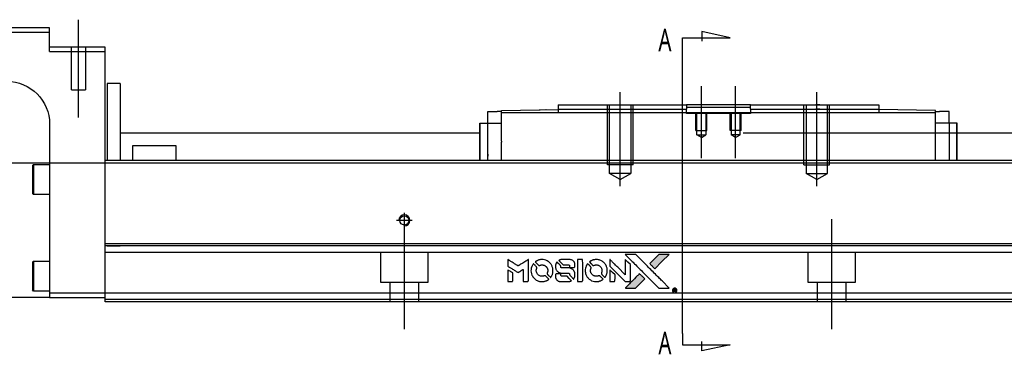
# Model space of a CAD drawing. Header units: millimetres. Extents: x -386 to 3135, y -1989 to 860.
# Tile 5 of 41: x -175 to 56, y -1666 to -1588. Entities that reach past the tile are written whole.
import ezdxf
from ezdxf.lldxf.tags import DXFTag

# ---------------------------------------------------------------- set-up
doc = ezdxf.new("R2010")
doc.units = ezdxf.units.MM
doc.layers.get('0').update_dxf_attribs({"linetype": 'CONTINUOUS'})
doc.styles.add('CHN', font='Microsoft JhengHei.ttf')
tags = doc.linetypes.add('DASHED', pattern=[25.72, 12.86, -12.86]).pattern_tags.tags
tags[6:7] = [DXFTag(74, 4), DXFTag(75, 0), DXFTag(340, '0'), DXFTag(46, 0.0), DXFTag(50, 0.0), DXFTag(44, 0.0), DXFTag(45, 0.0)]
tags[4:5] = [DXFTag(74, 4), DXFTag(75, 0), DXFTag(340, '0'), DXFTag(46, 0.0), DXFTag(50, 0.0), DXFTag(44, 0.0), DXFTag(45, 0.0)]

# ---------------------------------------------------------------- blocks, each defined once
blk = doc.blocks.new('MosionX logo(完整正式版)')
h = blk.add_hatch(color=22)
h.dxf.hatch_style = 1
h.paths.add_polyline_path([(-1416, 1831), (-1517, 1831), (-1619, 1831), (-1707, 1742, 0.000288), (-1740, 1709, 0.000479), (-1769, 1680, 0.000013), (-1794, 1654, 0.197177), (-1794, 1654, 0.197497), (-1794, 1653, 0.00004), (-1779, 1638, 0.000834), (-1763, 1622, 0.000506), (-1744, 1603), (-1694, 1552), (-1555, 1692)])
h.paths.add_polyline_path([(-1892, 1355), (-1942, 1405, 0.000476), (-1962, 1424, 0.000789), (-1978, 1441, 0.000035), (-1993, 1455, 0.19758), (-1993, 1456, 0.198396), (-1994, 1455, 0.000019), (-2014, 1435, 0.000582), (-2036, 1413, 0.000351), (-2062, 1387, 0.000108), (-2174, 1275, 0.000692), (-2230, 1218, 0.000077), (-2269, 1179, 0.197527), (-2269, 1178, 0.410182), (-2269, 1177, 0.000493), (-2248, 1177, 0.002424), (-2219, 1177, 0.000529), (-2169, 1177), (-2070, 1177), (-1981, 1266)])
at = {"color": 22}
for points in [[(-4562, 1668), (-4562, 1603), (-4545, 1592, -0.000297), (-4534, 1586, -0.000037), (-4510, 1571, -0.000043), (-4482, 1554, -0.000036), (-4452, 1535, 0.000044), (-4422, 1517, 0.000063), (-4396, 1501, 0.000035), (-4374, 1488, 0.0009), (-4368, 1484), (-4360, 1479), (-4348, 1486, 0.001175), (-4342, 1490, 0.000208), (-4329, 1498, 0.000225), (-4315, 1506, 0.000203), (-4300, 1516, -0.000711), (-4286, 1525, -0.001119), (-4274, 1532, -0.000263), (-4263, 1539, -0.04589), (-4262, 1539, -0.519312), (-4261, 1539, -0.001914), (-4261, 1521, -0.003124), (-4260, 1493, -0.000285), (-4260, 1421), (-4260, 1303), (-4219, 1303, 0.001727), (-4189, 1303, 0.025279), (-4179, 1303, 0.073886), (-4173, 1305, 0.07426), (-4167, 1308, 0.03264), (-4166, 1310, 0.01784), (-4164, 1311, 0.017712), (-4163, 1313, 0.026854), (-4162, 1315), (-4160, 1319), (-4160, 1526), (-4159, 1733), (-4162, 1731, -0.004595), (-4163, 1730, -0.00016), (-4169, 1726, -0.000298), (-4177, 1722, -0.000208), (-4185, 1717, 0.000986), (-4210, 1701, 0.00025), (-4250, 1676, 0.000268), (-4292, 1650, 0.000436), (-4329, 1627, -0.002932), (-4341, 1619, -0.004718), (-4351, 1613, -0.001113), (-4360, 1608, -0.227179), (-4361, 1608, -0.045982), (-4362, 1608, -0.000145), (-4374, 1616, -0.000825), (-4387, 1624, -0.000517), (-4403, 1634, 0.000056), (-4458, 1668, 0.000289), (-4488, 1687, 0.000481), (-4511, 1701, 0.000418), (-4535, 1715), (-4562, 1732)], [(-3917, 1731, 0.024131), (-3935, 1728, 0.022344), (-3954, 1723, 0.021883), (-3972, 1717, 0.020884), (-3990, 1709, 0.010669), (-4000, 1703, 0.010389), (-4011, 1697, 0.010913), (-4020, 1692, 0.022227), (-4026, 1687), (-4029, 1685), (-3996, 1653, 0.002452), (-3984, 1640, 0.003628), (-3972, 1630, 0.001662), (-3963, 1621, 0.070159), (-3960, 1619, 0.047671), (-3958, 1618, 0.018624), (-3956, 1618, 0.017921), (-3953, 1617, 0.018804), (-3950, 1617, 0.018255), (-3946, 1617, 0.041312), (-3943, 1617, 0.037164), (-3939, 1618, 0.012342), (-3935, 1620, -0.015101), (-3924, 1624, -0.035998), (-3916, 1626, -0.033244), (-3907, 1627, -0.011249), (-3894, 1627, -0.004059), (-3883, 1627, -0.019693), (-3877, 1627, -0.027943), (-3872, 1626, -0.014411), (-3866, 1624, -0.033089), (-3851, 1619, -0.033887), (-3838, 1613, -0.034021), (-3825, 1604, -0.033942), (-3814, 1594, -0.02816), (-3804, 1582, -0.035032), (-3796, 1570, -0.035269), (-3790, 1557, -0.029196), (-3785, 1543, -0.037862), (-3782, 1526, -0.043657), (-3782, 1510, -0.043064), (-3784, 1494, -0.035184), (-3790, 1477, 0.033699), (-3792, 1470, 0.052815), (-3793, 1463, 0.059167), (-3793, 1456, 0.058972), (-3791, 1450, 0.059208), (-3788, 1445, 0.021125), (-3783, 1439, 0.008691), (-3773, 1429, 0.000851), (-3749, 1405, 0.001873), (-3736, 1393, 0.013884), (-3730, 1387, 0.022355), (-3726, 1385, 0.341453), (-3725, 1385, 0.073011), (-3722, 1388, 0.004587), (-3714, 1399, 0.00748), (-3707, 1411, 0.016837), (-3702, 1420, 0.028606), (-3692, 1443, 0.031352), (-3685, 1465, 0.031004), (-3681, 1489, 0.0268), (-3680, 1514, 0.026698), (-3681, 1541, 0.03002), (-3686, 1566, 0.030357), (-3693, 1590, 0.028554), (-3703, 1614, 0.062944), (-3732, 1658, 0.062206), (-3772, 1694, 0.062448), (-3819, 1719, 0.064355), (-3870, 1731, 0.017377), (-3880, 1731, 0.008369), (-3893, 1731, 0.008367), (-3907, 1731, 0.01757)], [(-3516, 1731, 0.018538), (-3522, 1730, 0.010695), (-3530, 1729, 0.01068), (-3538, 1727, 0.017678), (-3544, 1725, 0.013849), (-3551, 1722, 0.011814), (-3559, 1719, 0.004513), (-3566, 1716, 0.290035), (-3566, 1715, 0.196418), (-3566, 1714, 0.000124), (-3554, 1702, 0.001477), (-3540, 1688, 0.000898), (-3524, 1671), (-3481, 1629), (-3427, 1628, -0.001471), (-3387, 1628, -0.028714), (-3374, 1627, -0.097073), (-3367, 1625, -0.084199), (-3361, 1620, -0.042698), (-3359, 1616, -0.053912), (-3357, 1612, -0.051004), (-3356, 1608, -0.032967), (-3355, 1602, 0.00807), (-3355, 1600, 0.003023), (-3355, 1596, 0.002994), (-3355, 1592, 0.003629), (-3355, 1588), (-3354, 1579), (-3313, 1579, 0.001618), (-3293, 1579, 0.005206), (-3280, 1579, 0.00535), (-3271, 1579, 0.060675), (-3268, 1580, 0.048484), (-3266, 1581, 0.02389), (-3264, 1582, 0.022812), (-3261, 1584, 0.02462), (-3259, 1586, 0.061781), (-3255, 1591, 0.080179), (-3253, 1596, 0.048561), (-3252, 1604, 0.010021), (-3251, 1619, 0.016602), (-3252, 1638, 0.031409), (-3254, 1653, 0.036474), (-3258, 1666, 0.03439), (-3263, 1679, 0.065928), (-3277, 1699, 0.069066), (-3296, 1715, 0.065697), (-3319, 1725, 0.051559), (-3346, 1731, 0.020904), (-3360, 1731, 0.000451), (-3431, 1731, 0.000419), (-3502, 1732, 0.022759)], [(-3202, 1517), (-3202, 1303), (-3160, 1303), (-3118, 1303), (-3113, 1306, 0.071429), (-3109, 1309, 0.054799), (-3105, 1313, 0.053585), (-3102, 1318, 0.060698), (-3101, 1323, 0.033975), (-3100, 1332, 0.000112), (-3100, 1441, 0.000726), (-3100, 1548, 0.001084), (-3101, 1641), (-3102, 1732), (-3152, 1732), (-3202, 1732)], [(-2860, 1730, 0.023681), (-2878, 1728, 0.022402), (-2896, 1723, 0.021929), (-2914, 1717, 0.020503), (-2931, 1709, 0.013745), (-2941, 1704, 0.009767), (-2952, 1698, 0.009658), (-2962, 1691, 0.027804), (-2968, 1687), (-2971, 1685), (-2939, 1653, 0.002053), (-2924, 1638, 0.006738), (-2914, 1628, 0.007826), (-2907, 1622, 0.063909), (-2903, 1619, 0.061532), (-2897, 1617, 0.068674), (-2891, 1617, 0.052072), (-2885, 1618, 0.019648), (-2875, 1621, -0.018366), (-2864, 1624, -0.0288), (-2854, 1626, -0.029061), (-2844, 1627, -0.019155), (-2832, 1627, -0.053809), (-2807, 1624, -0.058833), (-2784, 1615, -0.058566), (-2764, 1601, -0.052525), (-2746, 1582, -0.044733), (-2737, 1566, -0.040573), (-2729, 1547, -0.041123), (-2725, 1529, -0.04951), (-2725, 1511, -0.017369), (-2725, 1502, -0.024255), (-2727, 1495, -0.023787), (-2729, 1487, -0.015798), (-2732, 1479, 0.010631), (-2734, 1474, 0.033653), (-2735, 1470, 0.037806), (-2736, 1467, 0.016307), (-2736, 1462, 0.068179), (-2734, 1453, 0.095747), (-2731, 1446, 0.033418), (-2722, 1436, 0.002133), (-2695, 1409, 0.001452), (-2680, 1395, 0.012393), (-2673, 1388, 0.020479), (-2668, 1385, 0.344362), (-2667, 1385, 0.074287), (-2663, 1388, 0.005454), (-2656, 1400, 0.008391), (-2649, 1412, 0.017097), (-2643, 1422, 0.027375), (-2635, 1442, 0.02835), (-2628, 1463, 0.027723), (-2624, 1485, 0.023913), (-2623, 1509, 0.027047), (-2623, 1537, 0.031685), (-2627, 1563, 0.032425), (-2634, 1588, 0.031013), (-2644, 1612, 0.037914), (-2661, 1641, 0.040153), (-2682, 1667, 0.039834), (-2707, 1688, 0.036173), (-2736, 1707, 0.040752), (-2765, 1719, 0.035885), (-2796, 1728, 0.035491), (-2828, 1731, 0.037615)], [(-2572, 1669), (-2572, 1604), (-2422, 1453), (-2271, 1303), (-2229, 1303, 0.0008), (-2202, 1303, 0.010795), (-2192, 1303, 0.030495), (-2186, 1304, 0.080372), (-2183, 1305, 0.03816), (-2179, 1308, 0.041799), (-2176, 1310, 0.042486), (-2174, 1314, 0.042078), (-2172, 1317, 0.099276), (-2170, 1322, 0.003302), (-2170, 1343, 0.002586), (-2170, 1380, 0.000204), (-2170, 1477), (-2170, 1633), (-2221, 1683), (-2271, 1733), (-2271, 1583), (-2272, 1433), (-2419, 1582, 0.000253), (-2476, 1639, 0.000412), (-2524, 1687, 0.000041), (-2567, 1730, 0.041338), (-2570, 1732), (-2572, 1734)], [(-2150, 1708, -0.000056), (-2089, 1647, -0.000021), (-2004, 1562, -0.000021), (-1911, 1469, -0.000025), (-1823, 1381), (-1619, 1177), (-1518, 1177), (-1417, 1177), (-1553, 1315, 0.000274), (-1619, 1381, 0.000123), (-1705, 1467, 0.000121), (-1797, 1559, 0.000165), (-1879, 1641), (-2068, 1831), (-2170, 1831), (-2272, 1831)], [(-1707, 1742, 0.000288), (-1740, 1709, 0.000479), (-1769, 1680, 0.000013), (-1794, 1654, 0.197177), (-1794, 1654, 0.197497), (-1794, 1653, 0.00004), (-1779, 1638, 0.000836), (-1763, 1622, 0.000505), (-1744, 1603), (-1694, 1552), (-1555, 1692), (-1416, 1831), (-1517, 1831), (-1619, 1831)], [(-4068, 1643, 0.064158), (-4094, 1594, 0.06356), (-4108, 1539, 0.064004), (-4107, 1483, 0.066747), (-4091, 1429, 0.04321), (-4073, 1396, 0.044737), (-4050, 1367, 0.044901), (-4021, 1342, 0.044184), (-3989, 1323, 0.026293), (-3965, 1313, 0.033344), (-3941, 1306, 0.033227), (-3917, 1303, 0.025815), (-3890, 1302, 0.023119), (-3864, 1304, 0.031044), (-3841, 1308, 0.031337), (-3819, 1315, 0.024258), (-3796, 1325, 0.015622), (-3788, 1329, 0.008495), (-3778, 1335, 0.008415), (-3769, 1341, 0.020814), (-3763, 1346), (-3760, 1348), (-3791, 1379, 0.002843), (-3814, 1403, 0.033917), (-3823, 1411, 0.087906), (-3831, 1414, 0.073302), (-3839, 1416, 0.022047), (-3843, 1415, 0.026465), (-3847, 1415, 0.022233), (-3851, 1414, 0.009985), (-3857, 1412, -0.039011), (-3876, 1407, -0.044398), (-3896, 1406, -0.045096), (-3915, 1408, -0.04265), (-3934, 1413, -0.071154), (-3961, 1428, -0.068827), (-3983, 1450, -0.068713), (-3998, 1476, -0.070507), (-4005, 1506, -0.028605), (-4006, 1519, -0.031418), (-4005, 1531, -0.031044), (-4002, 1544, -0.02668), (-3998, 1556, 0.038913), (-3996, 1564, 0.043732), (-3995, 1571, 0.047754), (-3995, 1578, 0.075756), (-3997, 1583, 0.07294), (-3999, 1586, 0.003456), (-4006, 1594, 0.005023), (-4017, 1605, 0.002422), (-4030, 1619, 0.000819), (-4042, 1631, 0.001349), (-4053, 1641, 0.0001), (-4062, 1650, 0.205335), (-4062, 1651, 0.219821), (-4063, 1650, 0.002494), (-4064, 1648, 0.007089), (-4066, 1646, 0.004494)], [(-3610, 1675, 0.023289), (-3616, 1665, 0.026845), (-3621, 1655, 0.026047), (-3626, 1644, 0.019751), (-3629, 1631, 0.013249), (-3631, 1624, 0.025169), (-3631, 1618, 0.016532), (-3632, 1611, 0.002937), (-3632, 1598, 0.003317), (-3632, 1586, 0.011808), (-3631, 1578, 0.01777), (-3631, 1572, 0.021476), (-3630, 1567, 0.04325), (-3623, 1544, 0.045753), (-3612, 1523, 0.04649), (-3598, 1505, 0.047672), (-3581, 1490, 0.025315), (-3573, 1485, 0.015208), (-3564, 1480, 0.01512), (-3554, 1476, 0.022488), (-3546, 1473, 0.027857), (-3532, 1469, 0.034138), (-3519, 1467, 0.014286), (-3499, 1467, 0.00124), (-3449, 1467, -0.00103), (-3418, 1467, -0.002552), (-3396, 1466, -0.001594), (-3379, 1466, -0.047676), (-3374, 1466, -0.085307), (-3367, 1463, -0.097789), (-3361, 1457, -0.085947), (-3357, 1450, -0.051339), (-3356, 1440, 0.014634), (-3355, 1436, 0.015028), (-3355, 1433, 0.014927), (-3354, 1430, 0.059415), (-3353, 1429, 0.070595), (-3351, 1425, 0.00028), (-3315, 1389, 0.000111), (-3279, 1352, 0.200239), (-3277, 1352, 0.268906), (-3276, 1352, 0.001866), (-3271, 1361, 0.007532), (-3267, 1370, 0.017818), (-3263, 1376, 0.013256), (-3261, 1383, 0.011636), (-3258, 1391, 0.011528), (-3256, 1399, 0.012303), (-3254, 1407, 0.0423), (-3252, 1419, 0.013657), (-3252, 1437, 0.013857), (-3252, 1455, 0.037428), (-3254, 1468, 0.014927), (-3256, 1477, 0.0122), (-3259, 1486, 0.012518), (-3262, 1494, 0.023062), (-3265, 1501, 0.065961), (-3281, 1525, 0.06055), (-3304, 1545, 0.059676), (-3331, 1559, 0.060497), (-3360, 1567, 0.025683), (-3367, 1567, 0.001528), (-3386, 1567, 0.002124), (-3410, 1568, 0.001173), (-3439, 1568, -0.000809), (-3490, 1568, -0.017164), (-3506, 1568, -0.063931), (-3514, 1570, -0.108429), (-3520, 1573, -0.052941), (-3523, 1577, -0.063675), (-3525, 1582, -0.050562), (-3526, 1587, -0.020337), (-3527, 1595, 0.009897), (-3528, 1599, 0.016482), (-3528, 1603, 0.019019), (-3529, 1606, 0.06043), (-3530, 1608, 0.076267), (-3533, 1613, 0.00054), (-3566, 1646, 0.000307), (-3601, 1680, 0.142594), (-3604, 1681, 0.232419), (-3604, 1681, 0.022995), (-3606, 1680, 0.024627), (-3608, 1678, 0.015407)], [(-3011, 1643, 0.018008), (-3017, 1634, 0.009842), (-3023, 1622, 0.009807), (-3030, 1610, 0.015716), (-3035, 1599, 0.048467), (-3047, 1561, 0.045841), (-3052, 1520, 0.046006), (-3049, 1479, 0.049638), (-3039, 1441, 0.064819), (-3012, 1391, 0.06695), (-2974, 1350, 0.066691), (-2926, 1320, 0.063505), (-2872, 1304, 0.03135), (-2858, 1302, 0.010439), (-2837, 1302, 0.010391), (-2817, 1302, 0.032408), (-2803, 1304, 0.015696), (-2787, 1307, 0.018095), (-2771, 1312, 0.018551), (-2757, 1317, 0.018352), (-2743, 1323, 0.015568), (-2733, 1328, 0.009832), (-2723, 1334, 0.009795), (-2713, 1341, 0.023727), (-2706, 1346), (-2703, 1348), (-2734, 1379, 0.001528), (-2751, 1397, 0.010022), (-2760, 1406, 0.019586), (-2766, 1411, 0.061865), (-2771, 1413, 0.055054), (-2777, 1415, 0.061607), (-2784, 1416, 0.048725), (-2792, 1415, 0.020221), (-2802, 1412, -0.017722), (-2813, 1409, -0.02685), (-2822, 1407, -0.02759), (-2832, 1406, -0.020233), (-2843, 1406, -0.04793), (-2864, 1409, -0.048386), (-2883, 1416, -0.047866), (-2901, 1426, -0.044964), (-2917, 1440, -0.04333), (-2931, 1457, -0.050921), (-2941, 1475, -0.051473), (-2946, 1495, -0.0459), (-2948, 1516, -0.019014), (-2948, 1526, -0.024114), (-2947, 1535, -0.025081), (-2945, 1544, -0.023892), (-2942, 1553, 0.008624), (-2939, 1560, 0.026486), (-2938, 1564, 0.035074), (-2937, 1568, 0.02756), (-2937, 1573, 0.087163), (-2939, 1580, 0.073291), (-2942, 1587, 0.028074), (-2951, 1596, 0.002594), (-2973, 1619), (-3005, 1651)], [(-4562, 1417), (-4562, 1303), (-4521, 1303, 0.000842), (-4494, 1303, 0.010591), (-4484, 1303, 0.028995), (-4479, 1303, 0.069543), (-4475, 1305, 0.051063), (-4471, 1307, 0.039932), (-4468, 1310, 0.039414), (-4465, 1314, 0.045845), (-4462, 1318, 0.094811), (-4461, 1322, 0.007124), (-4461, 1333, 0.004713), (-4461, 1352, 0.000534), (-4461, 1395), (-4461, 1469), (-4471, 1475, 0.000828), (-4502, 1494, 0.000879), (-4532, 1513, 0.000048), (-4561, 1530, 0.137596), (-4562, 1531, 0.413028), (-4562, 1530, 0.000016), (-4562, 1497, 0.000623), (-4562, 1460, 0.000374)], [(-3615, 1454, 0.065483), (-3620, 1451, 0.053271), (-3625, 1447, 0.052018), (-3628, 1443, 0.0556), (-3631, 1437, 0.036839), (-3632, 1434, 0.026922), (-3632, 1430, 0.016905), (-3633, 1424, 0.004317), (-3633, 1416, 0.016369), (-3632, 1397, 0.029936), (-3630, 1382, 0.03418), (-3627, 1369, 0.031327), (-3621, 1356, 0.046935), (-3612, 1340, 0.054053), (-3600, 1327, 0.053701), (-3585, 1317, 0.045364), (-3568, 1309, 0.032479), (-3552, 1305, 0.03386), (-3537, 1303, 0.013578), (-3512, 1303, 0.001155), (-3450, 1303, 0.000413), (-3396, 1303, 0.005008), (-3375, 1304, 0.013199), (-3364, 1304, 0.033956), (-3355, 1305, 0.013909), (-3347, 1308, 0.010864), (-3337, 1310, 0.010938), (-3329, 1313, 0.028702), (-3323, 1316), (-3318, 1318), (-3362, 1362), (-3405, 1406), (-3455, 1406, -0.001504), (-3477, 1406, -0.00328), (-3493, 1406, -0.001901), (-3506, 1406, -0.061333), (-3510, 1407, -0.063621), (-3514, 1409, -0.048633), (-3518, 1412, -0.046769), (-3522, 1415, -0.047961), (-3525, 1420, -0.02678), (-3526, 1424, -0.050957), (-3527, 1427, -0.029398), (-3528, 1431, -0.00401), (-3528, 1441), (-3529, 1456), (-3569, 1456, 0.001061), (-3593, 1456, 0.009147), (-3604, 1455, 0.020721), (-3611, 1455, 0.051619)], [(-2572, 1416), (-2572, 1303), (-2530, 1303), (-2488, 1303), (-2483, 1306, 0.03146), (-2480, 1308, 0.026444), (-2478, 1310, 0.026444), (-2476, 1312, 0.031457), (-2475, 1314), (-2472, 1319), (-2471, 1375), (-2471, 1431), (-2521, 1481, 0.000745), (-2540, 1499, 0.001228), (-2556, 1515, 0.000087), (-2571, 1529, 0.195134), (-2571, 1530, 0.412117), (-2572, 1529, 0.000048), (-2572, 1496, 0.00109), (-2572, 1460, 0.000653)], [(-2062, 1387, 0.000108), (-2174, 1275, 0.000692), (-2230, 1218, 0.000077), (-2269, 1179, 0.197527), (-2269, 1178, 0.410182), (-2269, 1177, 0.000493), (-2248, 1177, 0.002424), (-2219, 1177, 0.000529), (-2170, 1177), (-2070, 1177), (-1981, 1266), (-1892, 1355), (-1942, 1405, 0.000476), (-1962, 1424, 0.000789), (-1978, 1441, 0.000035), (-1993, 1455, 0.19758), (-1993, 1456, 0.198396), (-1994, 1455, 0.000019), (-2014, 1435, 0.000582), (-2036, 1413, 0.000351)], [(-1319, 1173, 0.082374), (-1332, 1167, 0.083404), (-1342, 1157, 0.082663), (-1349, 1145, 0.07897), (-1351, 1130, 0.084941), (-1349, 1114, 0.08953), (-1341, 1100, 0.090743), (-1329, 1090, 0.090193), (-1313, 1085, 0.10067), (-1296, 1085, 0.099454), (-1281, 1093, 0.097736), (-1269, 1106, 0.09365), (-1263, 1122, 0.07584), (-1263, 1135, 0.068415), (-1267, 1148, 0.068328), (-1274, 1159, 0.075277), (-1283, 1168, 0.059367), (-1291, 1172, 0.048986), (-1300, 1174, 0.048519), (-1310, 1174, 0.055347)], [(-1325, 1129), (-1325, 1104), (-1322, 1104), (-1319, 1104), (-1319, 1114), (-1319, 1125), (-1313, 1125), (-1306, 1126), (-1302, 1119, -0.003356), (-1300, 1116, -0.002757), (-1298, 1113, -0.002784), (-1296, 1110, -0.007382), (-1295, 1108, 0.019487), (-1294, 1105, 0.098302), (-1293, 1104, 0.116932), (-1291, 1104, 0.032798), (-1289, 1104), (-1285, 1104), (-1288, 1108, 0.005748), (-1289, 1111, 0.002522), (-1291, 1114, 0.002495), (-1293, 1117, 0.00334), (-1295, 1120), (-1299, 1126), (-1296, 1128, 0.066516), (-1292, 1130, 0.085926), (-1290, 1133, 0.082934), (-1289, 1137, 0.05747), (-1289, 1141, 0.023576), (-1289, 1144, 0.043538), (-1289, 1146, 0.050891), (-1290, 1148, 0.049897), (-1291, 1149, 0.067884), (-1295, 1152, 0.077412), (-1298, 1154, 0.049266), (-1304, 1154, 0.012208), (-1313, 1155), (-1325, 1155)], [(-1298, 1147, -0.120545), (-1296, 1144, -0.09136), (-1295, 1141, -0.087576), (-1296, 1137, -0.098026), (-1297, 1134, -0.079907), (-1299, 1133, -0.087697), (-1300, 1132, -0.041371), (-1303, 1132, -0.005557), (-1309, 1132), (-1319, 1131), (-1319, 1140), (-1319, 1149), (-1310, 1149, -0.007471), (-1305, 1149, -0.035301), (-1302, 1148, -0.060486), (-1300, 1148, -0.063546)]]:
    blk.add_lwpolyline(points, format="xyb", close=True, dxfattribs=at)

msp = doc.modelspace()

# ---------------------------------------------------------------- linework, layer by layer
at = {"ltscale": 0.2}
for p, q in [((-161.07, -1611.12), (-161.07, -1588.29)), ((-34.32, -1627.2), (-34.32, -1605.2)), ((-15.32, -1620.62), (-15.32, -1603.79)), ((-7.32, -1620.62), (-7.32, -1603.79)), ((11.68, -1627.2), (11.68, -1605.2)), ((-83.02, -1635.2), (-86.62, -1635.2)), ((-84.82, -1637), (-84.82, -1633.4)), ((-84.82, -1660.62), (-84.82, -1634.87)), ((15.18, -1660.62), (15.18, -1634.87))]:
    msp.add_line(p, q, dxfattribs=at)
at = {"linetype": 'Continuous'}
for p, q in [((-167.82, -1590.2), (-241.82, -1590.2)), ((-241.82, -1591.2), (-167.82, -1591.2)), ((-167.82, -1591.2), (-167.82, -1590.2)), ((-167.82, -1595.7), (-167.82, -1591.2)), ((-154.82, -1594.7), (-167.82, -1594.7)), ((-167.82, -1595.7), (-154.82, -1595.7)), ((-154.82, -1595.7), (-154.82, -1594.7)), ((-154.82, -1620.2), (-154.82, -1595.7)), ((-151.32, -1603.2), (-154.32, -1603.2)), ((-154.32, -1603.2), (-154.32, -1621.2)), ((-151.32, -1603.2), (-151.32, -1621.2)), ((-65.27, -1612.45), (-65.27, -1609.75)), ((-65.27, -1609.75), (-63.07, -1609.75)), ((-62.07, -1609.75), (-63.07, -1609.75)), ((-62.07, -1609.48), (-48.82, -1609.25)), ((-62.07, -1610.05), (-62.07, -1609.48)), ((39.43, -1610.05), (-62.07, -1610.05)), ((-62.07, -1616.71), (-62.07, -1610.05)), ((-53.35, -1609.33), (-53.35, -1609.33)), ((-53.25, -1609.33), (-53.01, -1609.32)), ((-53.25, -1609.33), (-53.25, -1609.33)), ((-53.01, -1609.32), (-53.01, -1609.33)), ((-52.38, -1609.31), (-52.38, -1609.32)), ((-51.71, -1609.3), (-51.65, -1609.3)), ((-51.61, -1609.3), (-51.61, -1609.3)), ((-50.79, -1609.28), (-50.79, -1609.29)), ((-48.82, -1608.2), (-48.82, -1609.2)), ((-48.82, -1609.2), (-48.82, -1610.05)), ((-19.07, -1608.2), (-18.82, -1608.2)), ((-19.07, -1609.2), (-18.82, -1609.2)), ((-3.82, -1608.2), (-18.82, -1608.2)), ((-18.82, -1608.2), (-18.82, -1609.2)), ((-18.82, -1608.75), (-15.82, -1608.75)), ((-18.82, -1610.05), (-18.82, -1609.2)), ((-15.82, -1608.75), (-6.82, -1608.75)), ((-6.82, -1608.75), (-3.82, -1608.75)), ((-3.82, -1608.2), (26.18, -1608.2)), ((-3.82, -1609.2), (-3.82, -1608.2)), ((-3.82, -1609.2), (26.18, -1609.2)), ((-3.82, -1609.2), (-3.82, -1610.05)), ((26.18, -1608.2), (26.18, -1609.2)), ((26.18, -1609.2), (26.18, -1610.05)), ((39.43, -1609.48), (26.18, -1609.25)), ((39.43, -1610.05), (39.43, -1609.48)), ((39.43, -1609.75), (40.43, -1609.75)), ((39.43, -1621.2), (39.43, -1610.05)), ((42.63, -1609.75), (40.43, -1609.75)), ((42.63, -1612.45), (42.63, -1609.75)), ((-67.17, -1621.2), (-67.17, -1612.45)), ((-67.17, -1612.45), (-67.07, -1612.45)), ((-67.07, -1621.2), (-67.07, -1612.45)), ((-67.07, -1612.45), (-65.27, -1612.45)), ((-65.27, -1612.45), (-62.07, -1612.45)), ((-65.27, -1621.2), (-65.27, -1612.45)), ((42.63, -1612.45), (39.43, -1612.45)), ((44.43, -1612.45), (42.63, -1612.45)), ((42.63, -1612.45), (42.63, -1619.7)), ((44.43, -1621.2), (44.43, -1612.45)), ((44.53, -1612.45), (44.43, -1612.45)), ((44.53, -1621.2), (44.53, -1612.45)), ((-167.82, -1612.7), (-167.82, -1652.2)), ((-151.32, -1614.7), (-67.17, -1614.7)), ((-5.57, -1614.7), (109.92, -1614.7)), ((-62.07, -1616.71), (-62.07, -1616.93)), ((-62.07, -1621.2), (-62.07, -1616.93)), ((-148.32, -1617.7), (-138.32, -1617.7)), ((-148.32, -1621.2), (-148.32, -1617.7)), ((-138.32, -1617.7), (-138.32, -1621.2)), ((-154.82, -1621.2), (-154.82, -1620.2)), ((108.35, -1621.2), (-154.82, -1621.2)), ((-154.82, -1640.65), (-154.82, -1621.2)), ((-171.82, -1622.38), (-171.57, -1622.13)), ((-171.82, -1622.38), (-171.82, -1625.63)), ((-171.57, -1622.13), (-167.82, -1622.13)), ((-171.57, -1622.13), (-171.57, -1625.63)), ((-171.82, -1625.63), (-171.82, -1628.88)), ((-171.57, -1625.63), (-171.57, -1629.13)), ((-171.57, -1629.13), (-171.82, -1628.88)), ((-167.82, -1629.13), (-171.57, -1629.13)), ((103.67, -1640.65), (-154.82, -1640.65)), ((-154.82, -1641.15), (-154.82, -1640.65)), ((-154.82, -1652.2), (-154.82, -1641.15)), ((-171.82, -1644.95), (-171.57, -1644.7)), ((-171.57, -1644.7), (-167.82, -1644.7)), ((-171.57, -1644.7), (-171.57, -1648.2)), ((-171.82, -1644.95), (-171.82, -1648.2)), ((-171.82, -1648.2), (-171.82, -1651.45)), ((-171.57, -1648.2), (-171.57, -1651.7)), ((-171.57, -1651.7), (-171.82, -1651.45)), ((-167.82, -1651.7), (-171.57, -1651.7)), ((-167.82, -1653.2), (-227.82, -1653.2)), ((-167.82, -1652.2), (-167.82, -1653.2)), ((-154.82, -1652.2), (-167.82, -1652.2)), ((-167.82, -1653.2), (-154.82, -1653.2)), ((100.88, -1652.2), (-154.82, -1652.2)), ((-154.82, -1654.2), (-154.82, -1652.2)), ((100.4, -1654.2), (-154.82, -1654.2))]:
    msp.add_line(p, q, dxfattribs=at)
for p, q in [((-8.61, -1592.51), (-15.2, -1591.08)), ((-15.2, -1591.08), (-15.2, -1593.31)), ((-19.76, -1592.51), (-8.61, -1592.51)), ((-19.76, -1595.15), (-19.76, -1592.51)), ((-19.76, -1661.62), (-19.76, -1595.15)), ((-242.82, -1621.7), (599.18, -1621.7)), ((-19.76, -1661.62), (-19.76, -1664.26)), ((-19.76, -1664.26), (-8.61, -1664.26)), ((-15.2, -1665.69), (-15.2, -1663.46)), ((-8.61, -1664.26), (-15.2, -1665.69))]:
    msp.add_line(p, q)
at = {"linetype": 'DASHED'}
for p, q in [((-162.72, -1604.7), (-162.72, -1594.7)), ((-159.42, -1594.7), (-159.42, -1604.7)), ((-162.72, -1604.7), (-159.42, -1604.7)), ((-53.11, -1609.32), (-53.11, -1609.33)), ((-18.82, -1610.2), (-18.82, -1610.05)), ((-3.82, -1610.2), (-18.82, -1610.2)), ((-3.82, -1610.05), (-3.82, -1610.2)), ((-62.07, -1620.22), (-62.07, -1620.2)), ((-151.32, -1641.2), (-154.32, -1641.2)), ((103.17, -1642.7), (-154.82, -1642.7)), ((-90.32, -1649.7), (-90.32, -1642.7)), ((-79.32, -1642.7), (-79.32, -1649.7)), ((9.68, -1649.7), (9.68, -1642.7)), ((20.68, -1642.7), (20.68, -1649.7)), ((-79.32, -1649.7), (-90.32, -1649.7)), ((-88.12, -1654.2), (-88.12, -1649.7)), ((-81.52, -1649.7), (-81.52, -1654.2)), ((20.68, -1649.7), (9.68, -1649.7)), ((11.88, -1654.2), (11.88, -1649.7)), ((18.48, -1649.7), (18.48, -1654.2)), ((100.52, -1653.7), (-154.82, -1653.7))]:
    msp.add_line(p, q, dxfattribs=at)
at = {"linetype": 'DASHED', "ltscale": 0.1}
for p, q in [((-37.32, -1622.2), (-37.32, -1608.2)), ((-36.82, -1624.2), (-36.82, -1608.2)), ((-31.82, -1608.2), (-31.82, -1624.2)), ((-31.32, -1622.2), (-31.32, -1608.2)), ((-16.62, -1614.2), (-16.62, -1610.2)), ((-16.38, -1615.2), (-16.38, -1610.2)), ((-14.27, -1610.2), (-14.27, -1615.2)), ((-14.02, -1614.2), (-14.02, -1610.2)), ((-8.62, -1614.2), (-8.62, -1610.2)), ((-8.38, -1610.2), (-8.38, -1615.2)), ((-6.27, -1615.2), (-6.27, -1610.2)), ((-6.02, -1614.2), (-6.02, -1610.2)), ((8.68, -1622.2), (8.68, -1608.2)), ((9.18, -1608.2), (9.18, -1624.2)), ((14.18, -1624.2), (14.18, -1608.2)), ((14.68, -1622.2), (14.68, -1608.2)), ((-16.62, -1614.2), (-14.02, -1614.2)), ((-6.02, -1614.2), (-8.62, -1614.2)), ((-16.38, -1615.2), (-14.27, -1615.2)), ((-15.32, -1615.81), (-16.38, -1615.2)), ((-15.32, -1615.81), (-14.27, -1615.2)), ((-6.27, -1615.2), (-8.38, -1615.2)), ((-7.32, -1615.81), (-8.38, -1615.2)), ((-7.32, -1615.81), (-6.27, -1615.2)), ((-31.32, -1622.2), (-37.32, -1622.2)), ((8.68, -1622.2), (14.68, -1622.2)), ((-31.82, -1624.2), (-36.82, -1624.2)), ((-34.32, -1625.65), (-36.82, -1624.2)), ((-34.32, -1625.65), (-31.82, -1624.2)), ((9.18, -1624.2), (14.18, -1624.2)), ((11.68, -1625.65), (9.18, -1624.2)), ((11.68, -1625.65), (14.18, -1624.2))]:
    msp.add_line(p, q, dxfattribs=at)
at = {"linetype": 'Continuous'}
msp.add_circle((-84.82, -1635.2), 1.07, dxfattribs=at)
at = {"linetype": 'Continuous', "extrusion": (0, 0, -1)}
msp.add_arc((177.82, -1612.7), 10, 90, 180, dxfattribs=at)
msp.add_arc((-84.82, -1635.2), 1.3, 270, 180)
at = {"linetype": 'Continuous'}
for points in [[(-48.82, -1608.2), (-35.07, -1608.2)], [(-48.82, -1609.2), (-35.07, -1609.2)], [(-34.07, -1608.2), (-19.07, -1608.2)], [(-34.07, -1609.2), (-19.07, -1609.2)], [(-65.27, -1619.7), (-65.27, -1620.2)], [(42.63, -1619.7), (42.63, -1621.2)], [(103.55, -1641.15), (-154.82, -1641.15)]]:
    msp.add_open_spline(points, degree=1, dxfattribs=at)
at = {"linetype": 'DASHED', "ltscale": 0.1}
for points in [[(-35.07, -1608.2), (-34.07, -1608.2)], [(-35.07, -1609.2), (-34.07, -1609.2)], [(12.43, -1608.2), (11.43, -1608.2)], [(12.43, -1609.2), (11.43, -1609.2)]]:
    msp.add_open_spline(points, degree=1, dxfattribs=at)

# ---------------------------------------------------------------- block references
at = {"xscale": 0.012, "yscale": 0.012, "zscale": 0.012}
msp.add_blockref('MosionX logo(完整正式版)', (-5.88, -1665.12), dxfattribs=at)

# ---------------------------------------------------------------- texts
at = {"style": 'CHN', "width": 0.7}
for p in [(-25.38, -1595.65), (-25.38, -1666.48)]:
    msp.add_text('A', height=5.25, dxfattribs=at).set_placement(p)

doc.saveas('drawing.dxf')
